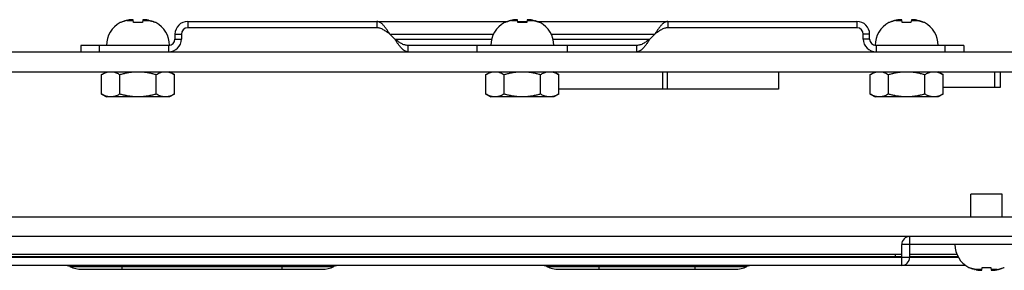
# Model space of a CAD drawing. Header units: inches. Extents: x 0.2 to 16.8, y 0.1 to 10.8.
# Tile 22 of 24: x 8.002 to 9.848, y 8.365 to 8.835. Entities that reach past the tile are written whole.
import ezdxf

# ---------------------------------------------------------------- set-up
doc = ezdxf.new("R2010")
doc.units = ezdxf.units.IN
doc.header["$LTSCALE"] = 0.935
doc.header["$MEASUREMENT"] = 0
doc.layers.get('0').update_dxf_attribs({"linetype": 'CONTINUOUS'})

msp = doc.modelspace()

# ---------------------------------------------------------------- linework, layer by layer
at = {"color": 7, "linetype": 'CONTINUOUS'}
for p, q in [((8.19169, 8.82921), (8.19067, 8.82921)), ((8.20392, 8.83353), (8.21532, 8.83353)), ((8.21586, 8.82921), (8.21521, 8.83436)), ((8.23222, 8.82921), (8.21586, 8.82921)), ((8.23287, 8.83436), (8.23222, 8.82921)), ((8.23277, 8.83353), (8.24416, 8.83353)), ((8.25742, 8.82921), (8.2564, 8.82921)), ((8.31734, 8.83151), (8.31734, 8.81951)), ((8.31734, 8.83151), (8.91727, 8.83151)), ((8.67134, 8.83151), (8.67134, 8.81951)), ((8.91199, 8.82921), (8.91097, 8.82921)), ((8.92422, 8.83353), (8.93562, 8.83353)), ((8.93616, 8.82921), (8.93551, 8.83436)), ((8.93587, 8.83151), (8.95252, 8.83151)), ((8.95252, 8.82921), (8.93616, 8.82921)), ((8.95317, 8.83436), (8.95252, 8.82921)), ((8.95307, 8.83353), (8.96446, 8.83353)), ((8.97141, 8.83151), (9.57134, 8.83151)), ((8.97772, 8.82921), (8.9767, 8.82921)), ((9.21734, 8.83151), (9.21734, 8.81951)), ((9.57134, 8.83151), (9.57134, 8.81951)), ((9.63229, 8.82921), (9.63127, 8.82921)), ((9.64452, 8.83353), (9.65592, 8.83353)), ((9.65646, 8.82921), (9.65581, 8.83436)), ((9.67282, 8.82921), (9.65646, 8.82921)), ((9.67347, 8.83436), (9.67282, 8.82921)), ((9.67337, 8.83353), (9.68476, 8.83353)), ((9.69802, 8.82921), (9.697, 8.82921)), ((8.29334, 8.80751), (8.29334, 8.79851)), ((8.29334, 8.80751), (8.30534, 8.80751)), ((8.70519, 8.79851), (8.69619, 8.80751)), ((8.69619, 8.80751), (8.89009, 8.80751)), ((8.99859, 8.80751), (9.19249, 8.80751)), ((9.19249, 8.80751), (9.18349, 8.79851)), ((9.59534, 8.80751), (9.58334, 8.80751)), ((9.59534, 8.79851), (9.59534, 8.80751)), ((8.11675, 8.78651), (8.11675, 8.77451)), ((8.28134, 8.78651), (8.11675, 8.78651)), ((8.15189, 8.77451), (8.15189, 8.78651)), ((8.28134, 8.78651), (8.28134, 8.77451)), ((8.29334, 8.79851), (8.30534, 8.79851)), ((8.70519, 8.79851), (8.88683, 8.79851)), ((8.73004, 8.78651), (8.73004, 8.77451)), ((9.15864, 8.78651), (8.73004, 8.78651)), ((8.85949, 8.77451), (8.85949, 8.78651)), ((9.00185, 8.79851), (9.18349, 8.79851)), ((9.0292, 8.77451), (9.0292, 8.78651)), ((9.15864, 8.78651), (9.15864, 8.77451)), ((9.59534, 8.79851), (9.58334, 8.79851)), ((9.60734, 8.78651), (9.60734, 8.77451)), ((9.77194, 8.78651), (9.60734, 8.78651)), ((9.73679, 8.77451), (9.73679, 8.78651)), ((9.77194, 8.78651), (9.77194, 8.77451)), ((7.25414, 8.77451), (14.62394, 8.77451)), ((7.57214, 8.73731), (13.23314, 8.73731)), ((8.04914, 8.73731), (8.04914, 8.73671)), ((8.16396, 8.73671), (8.04914, 8.73671)), ((8.05514, 8.73731), (8.05514, 8.73671)), ((8.15585, 8.73203), (8.165, 8.73731)), ((8.15585, 8.69535), (8.15585, 8.73203)), ((8.18995, 8.69535), (8.18995, 8.73203)), ((8.25814, 8.69535), (8.25814, 8.73203)), ((8.29223, 8.73203), (8.28309, 8.73731)), ((8.45114, 8.73671), (8.28413, 8.73671)), ((8.29223, 8.69535), (8.29223, 8.73203)), ((8.45114, 8.73731), (8.45114, 8.73671)), ((8.87615, 8.73203), (8.8853, 8.73731)), ((8.87615, 8.69535), (8.87615, 8.73203)), ((8.91025, 8.69535), (8.91025, 8.73203)), ((8.97844, 8.69535), (8.97844, 8.73203)), ((9.01253, 8.73203), (9.00339, 8.73731)), ((9.01253, 8.69535), (9.01253, 8.73203)), ((9.2071, 8.73731), (9.2071, 8.70431)), ((9.21559, 8.73731), (9.21559, 8.70431)), ((9.42425, 8.73731), (9.42425, 8.70431)), ((9.59645, 8.73203), (9.6056, 8.73731)), ((9.59645, 8.69535), (9.59645, 8.73203)), ((9.63055, 8.69535), (9.63055, 8.73203)), ((9.69874, 8.69535), (9.69874, 8.73203)), ((9.73283, 8.73203), (9.72369, 8.73731)), ((9.73283, 8.69535), (9.73283, 8.73203)), ((9.82934, 8.73731), (9.82934, 8.70791)), ((9.84014, 8.73731), (9.84014, 8.70791)), ((8.15585, 8.69535), (8.165, 8.69006)), ((8.29223, 8.69535), (8.28309, 8.69006)), ((8.87615, 8.69535), (8.8853, 8.69006)), ((9.01253, 8.69535), (9.00339, 8.69006)), ((9.42425, 8.70431), (9.01253, 8.70431)), ((9.59645, 8.69535), (9.6056, 8.69006)), ((9.73283, 8.69535), (9.72369, 8.69006)), ((9.84014, 8.70791), (9.73283, 8.70791)), ((8.28309, 8.69006), (8.165, 8.69006)), ((9.00339, 8.69006), (8.8853, 8.69006)), ((9.72369, 8.69006), (9.6056, 8.69006)), ((9.78482, 8.46565), (9.78482, 8.50794)), ((9.84387, 8.50794), (9.78482, 8.50794)), ((9.84387, 8.46565), (9.84387, 8.50794)), ((7.23134, 8.46565), (10.78214, 8.46565)), ((10.78214, 8.42845), (7.24214, 8.42845)), ((9.67034, 8.38945), (9.67034, 8.42845)), ((9.65534, 8.37445), (9.65534, 8.41345)), ((9.67034, 8.41345), (9.65534, 8.41345)), ((9.76167, 8.38945), (7.72456, 8.38945)), ((9.65534, 8.39485), (7.73729, 8.39485)), ((9.65534, 8.39065), (7.74483, 8.39065)), ((9.64334, 8.39485), (9.64334, 8.38945)), ((9.75904, 8.39485), (9.67034, 8.39485)), ((9.76104, 8.39065), (9.67034, 8.39065)), ((9.78097, 8.37075), (9.78199, 8.37075)), ((9.80562, 8.36643), (9.79422, 8.36643)), ((9.80551, 8.3656), (9.80616, 8.37075)), ((9.80616, 8.37075), (9.82252, 8.37075)), ((9.82252, 8.37075), (9.82317, 8.3656)), ((9.83446, 8.36643), (9.82307, 8.36643)), ((9.8467, 8.37075), (9.84772, 8.37075))]:
    msp.add_line(p, q, dxfattribs=at)
at = {"color": 3, "linetype": 'CONTINUOUS'}
for p, q in [((8.30534, 8.80751), (8.30534, 8.79851)), ((8.67134, 8.81951), (8.31734, 8.81951)), ((9.57134, 8.81951), (9.21734, 8.81951)), ((9.58334, 8.79851), (9.58334, 8.80751)), ((9.97412, 8.41345), (9.67034, 8.41345)), ((9.77511, 8.37445), (7.72456, 8.37445)), ((8.09619, 8.37227), (8.5913, 8.37227)), ((8.11874, 8.36725), (8.56874, 8.36725)), ((8.19374, 8.37445), (8.19374, 8.36725)), ((8.49374, 8.37445), (8.49374, 8.36725)), ((8.99019, 8.37227), (9.3653, 8.37227)), ((9.01274, 8.36725), (9.34274, 8.36725)), ((9.08774, 8.37445), (9.08774, 8.36725)), ((9.26774, 8.37445), (9.26774, 8.36725))]:
    msp.add_line(p, q, dxfattribs=at)
at = {"color": 7, "linetype": 'CONTINUOUS'}
for centre, radius, start, end in [((8.21333, 8.78651), 0.04835, 117.95497, 180), ((8.23475, 8.78651), 0.04835, 0.41149, 62.04503), ((8.31734, 8.80751), 0.024, 90, 180), ((8.93363, 8.78651), 0.04835, 117.95497, 180), ((8.95505, 8.78651), 0.04835, 0, 62.04503), ((9.57134, 8.80751), 0.024, 0, 90), ((9.65393, 8.78651), 0.04835, 117.95497, 179.58851), ((9.67535, 8.78651), 0.04835, 0, 62.04503), ((8.28134, 8.79851), 0.012, 270, 360), ((9.60734, 8.79851), 0.012, 180, 270), ((9.67034, 8.41345), 0.015, 90, 180), ((9.80363, 8.41345), 0.04835, 180, 242.04503)]:
    msp.add_arc(centre, radius, start, end, dxfattribs=at)
at = {"color": 3, "linetype": 'CONTINUOUS'}
for centre, radius, start, end in [((8.31734, 8.80751), 0.012, 90, 180), ((9.57134, 8.80751), 0.012, 0, 90), ((8.28134, 8.79851), 0.024, 270, 360), ((9.60734, 8.79851), 0.024, 180, 270), ((9.65534, 8.38945), 0.015, 270, 360), ((8.08634, 8.3512), 0.02325, 64.94238, 90), ((8.11874, 8.4205), 0.05325, 244.94238, 270), ((8.56874, 8.4205), 0.05325, 270, 295.05762), ((8.60114, 8.3512), 0.02325, 90, 115.05762), ((8.98034, 8.3512), 0.02325, 64.94238, 78.85834), ((9.01274, 8.4205), 0.05325, 244.94238, 270), ((9.34274, 8.4205), 0.05325, 270, 295.05762), ((9.37514, 8.3512), 0.02325, 90, 115.05762)]:
    msp.add_arc(centre, radius, start, end, dxfattribs=at)
at = {"color": 7, "linetype": 'CONTINUOUS'}
for points in [[(8.19454, 8.83055), (8.19358, 8.83013), (8.19263, 8.82969), (8.19169, 8.82921)], [(8.19724, 8.83161), (8.19681, 8.83146), (8.19637, 8.83129), (8.19594, 8.83112)], [(8.1997, 8.83243), (8.19939, 8.83234), (8.19909, 8.83225), (8.19879, 8.83215)], [(8.20131, 8.8329), (8.20077, 8.83275), (8.20023, 8.8326), (8.1997, 8.83243)], [(8.20191, 8.83306), (8.20171, 8.833), (8.20151, 8.83295), (8.20131, 8.8329)], [(8.20392, 8.83353), (8.20325, 8.83339), (8.20258, 8.83323), (8.20191, 8.83306)], [(8.20549, 8.83386), (8.20497, 8.83375), (8.20444, 8.83365), (8.20392, 8.83353)], [(8.20663, 8.83408), (8.20625, 8.83401), (8.20587, 8.83393), (8.20549, 8.83386)], [(8.20691, 8.83413), (8.20682, 8.83411), (8.20673, 8.8341), (8.20663, 8.83408)], [(8.20822, 8.83436), (8.20779, 8.83429), (8.20735, 8.83421), (8.20691, 8.83413)], [(8.20933, 8.83448), (8.20896, 8.83444), (8.20859, 8.8344), (8.20822, 8.83436)], [(8.20982, 8.83453), (8.20965, 8.83451), (8.20949, 8.83449), (8.20933, 8.83448)], [(8.21043, 8.83458), (8.21023, 8.83456), (8.21002, 8.83454), (8.20982, 8.83453)], [(8.21108, 8.83463), (8.21086, 8.83461), (8.21065, 8.8346), (8.21043, 8.83458)], [(8.21154, 8.83466), (8.21138, 8.83465), (8.21123, 8.83464), (8.21108, 8.83463)], [(8.21263, 8.83473), (8.21227, 8.83471), (8.2119, 8.83469), (8.21154, 8.83466)], [(8.23655, 8.83466), (8.23618, 8.83469), (8.23582, 8.83471), (8.23545, 8.83473)], [(8.237, 8.83463), (8.23685, 8.83464), (8.2367, 8.83465), (8.23655, 8.83466)], [(8.23765, 8.83458), (8.23744, 8.8346), (8.23722, 8.83461), (8.237, 8.83463)], [(8.23827, 8.83453), (8.23806, 8.83454), (8.23786, 8.83456), (8.23765, 8.83458)], [(8.23876, 8.83448), (8.2386, 8.83449), (8.23843, 8.83451), (8.23827, 8.83453)], [(8.23986, 8.83436), (8.2395, 8.8344), (8.23913, 8.83444), (8.23876, 8.83448)], [(8.24117, 8.83413), (8.24074, 8.83421), (8.2403, 8.83429), (8.23986, 8.83436)], [(8.24145, 8.83408), (8.24135, 8.8341), (8.24126, 8.83411), (8.24117, 8.83413)], [(8.2426, 8.83386), (8.24222, 8.83393), (8.24183, 8.83401), (8.24145, 8.83408)], [(8.24416, 8.83353), (8.24364, 8.83365), (8.24312, 8.83375), (8.2426, 8.83386)], [(8.24416, 8.83353), (8.24484, 8.83339), (8.24551, 8.83323), (8.24618, 8.83306)], [(8.24678, 8.8329), (8.24658, 8.83295), (8.24638, 8.833), (8.24618, 8.83306)], [(8.24678, 8.8329), (8.24732, 8.83275), (8.24786, 8.8326), (8.24839, 8.83243)], [(8.24929, 8.83215), (8.24899, 8.83225), (8.24869, 8.83234), (8.24839, 8.83243)], [(8.25084, 8.83161), (8.25033, 8.8318), (8.24981, 8.83198), (8.24929, 8.83215)], [(8.25354, 8.83055), (8.25308, 8.83075), (8.25261, 8.83094), (8.25214, 8.83112)], [(8.91484, 8.83055), (8.91388, 8.83013), (8.91293, 8.82969), (8.91199, 8.82921)], [(8.91754, 8.83161), (8.91711, 8.83146), (8.91667, 8.83129), (8.91624, 8.83112)], [(8.92, 8.83243), (8.91969, 8.83234), (8.91939, 8.83225), (8.91909, 8.83215)], [(8.92161, 8.8329), (8.92107, 8.83275), (8.92053, 8.8326), (8.92, 8.83243)], [(8.92221, 8.83306), (8.92201, 8.833), (8.92181, 8.83295), (8.92161, 8.8329)], [(8.92422, 8.83353), (8.92355, 8.83339), (8.92288, 8.83323), (8.92221, 8.83306)], [(8.92579, 8.83386), (8.92527, 8.83375), (8.92474, 8.83365), (8.92422, 8.83353)], [(8.92693, 8.83408), (8.92655, 8.83401), (8.92617, 8.83393), (8.92579, 8.83386)], [(8.92721, 8.83413), (8.92712, 8.83411), (8.92703, 8.8341), (8.92693, 8.83408)], [(8.92852, 8.83436), (8.92809, 8.83429), (8.92765, 8.83421), (8.92721, 8.83413)], [(8.92963, 8.83448), (8.92926, 8.83444), (8.92889, 8.8344), (8.92852, 8.83436)], [(8.93012, 8.83453), (8.92995, 8.83451), (8.92979, 8.83449), (8.92963, 8.83448)], [(8.93073, 8.83458), (8.93053, 8.83456), (8.93032, 8.83454), (8.93012, 8.83453)], [(8.93138, 8.83463), (8.93116, 8.83461), (8.93095, 8.8346), (8.93073, 8.83458)], [(8.93184, 8.83466), (8.93168, 8.83465), (8.93153, 8.83464), (8.93138, 8.83463)], [(8.93293, 8.83473), (8.93257, 8.83471), (8.9322, 8.83469), (8.93184, 8.83466)], [(8.95685, 8.83466), (8.95648, 8.83469), (8.95612, 8.83471), (8.95575, 8.83473)], [(8.9573, 8.83463), (8.95715, 8.83464), (8.957, 8.83465), (8.95685, 8.83466)], [(8.95795, 8.83458), (8.95774, 8.8346), (8.95752, 8.83461), (8.9573, 8.83463)], [(8.95857, 8.83453), (8.95836, 8.83454), (8.95816, 8.83456), (8.95795, 8.83458)], [(8.95906, 8.83448), (8.9589, 8.83449), (8.95873, 8.83451), (8.95857, 8.83453)], [(8.96016, 8.83436), (8.9598, 8.8344), (8.95943, 8.83444), (8.95906, 8.83448)], [(8.96147, 8.83413), (8.96104, 8.83421), (8.9606, 8.83429), (8.96016, 8.83436)], [(8.96175, 8.83408), (8.96165, 8.8341), (8.96156, 8.83411), (8.96147, 8.83413)], [(8.9629, 8.83386), (8.96252, 8.83393), (8.96213, 8.83401), (8.96175, 8.83408)], [(8.96446, 8.83353), (8.96394, 8.83365), (8.96342, 8.83375), (8.9629, 8.83386)], [(8.96446, 8.83353), (8.96514, 8.83339), (8.96581, 8.83323), (8.96648, 8.83306)], [(8.96708, 8.8329), (8.96688, 8.83295), (8.96668, 8.833), (8.96648, 8.83306)], [(8.96708, 8.8329), (8.96762, 8.83275), (8.96816, 8.8326), (8.96869, 8.83243)], [(8.96959, 8.83215), (8.96929, 8.83225), (8.96899, 8.83234), (8.96869, 8.83243)], [(8.97114, 8.83161), (8.97063, 8.8318), (8.97011, 8.83198), (8.96959, 8.83215)], [(8.97384, 8.83055), (8.97338, 8.83075), (8.97291, 8.83094), (8.97244, 8.83112)], [(9.63514, 8.83055), (9.63418, 8.83013), (9.63323, 8.82969), (9.63229, 8.82921)], [(9.63784, 8.83161), (9.63741, 8.83146), (9.63697, 8.83129), (9.63654, 8.83112)], [(9.6403, 8.83243), (9.63999, 8.83234), (9.63969, 8.83225), (9.63939, 8.83215)], [(9.64191, 8.8329), (9.64137, 8.83275), (9.64083, 8.8326), (9.6403, 8.83243)], [(9.64251, 8.83306), (9.64231, 8.833), (9.64211, 8.83295), (9.64191, 8.8329)], [(9.64452, 8.83353), (9.64385, 8.83339), (9.64318, 8.83323), (9.64251, 8.83306)], [(9.64609, 8.83386), (9.64557, 8.83375), (9.64504, 8.83365), (9.64452, 8.83353)], [(9.64723, 8.83408), (9.64685, 8.83401), (9.64647, 8.83393), (9.64609, 8.83386)], [(9.64751, 8.83413), (9.64742, 8.83411), (9.64733, 8.8341), (9.64723, 8.83408)], [(9.64882, 8.83436), (9.64839, 8.83429), (9.64795, 8.83421), (9.64751, 8.83413)], [(9.64993, 8.83448), (9.64956, 8.83444), (9.64919, 8.8344), (9.64882, 8.83436)], [(9.65042, 8.83453), (9.65025, 8.83451), (9.65009, 8.83449), (9.64993, 8.83448)], [(9.65103, 8.83458), (9.65083, 8.83456), (9.65062, 8.83454), (9.65042, 8.83453)], [(9.65168, 8.83463), (9.65146, 8.83461), (9.65125, 8.8346), (9.65103, 8.83458)], [(9.65214, 8.83466), (9.65198, 8.83465), (9.65183, 8.83464), (9.65168, 8.83463)], [(9.65323, 8.83473), (9.65287, 8.83471), (9.6525, 8.83469), (9.65214, 8.83466)], [(9.67715, 8.83466), (9.67678, 8.83469), (9.67642, 8.83471), (9.67605, 8.83473)], [(9.6776, 8.83463), (9.67745, 8.83464), (9.6773, 8.83465), (9.67715, 8.83466)], [(9.67825, 8.83458), (9.67804, 8.8346), (9.67782, 8.83461), (9.6776, 8.83463)], [(9.67887, 8.83453), (9.67866, 8.83454), (9.67846, 8.83456), (9.67825, 8.83458)], [(9.67936, 8.83448), (9.6792, 8.83449), (9.67903, 8.83451), (9.67887, 8.83453)], [(9.68046, 8.83436), (9.6801, 8.8344), (9.67973, 8.83444), (9.67936, 8.83448)], [(9.68177, 8.83413), (9.68134, 8.83421), (9.6809, 8.83429), (9.68046, 8.83436)], [(9.68205, 8.83408), (9.68195, 8.8341), (9.68186, 8.83411), (9.68177, 8.83413)], [(9.6832, 8.83386), (9.68282, 8.83393), (9.68243, 8.83401), (9.68205, 8.83408)], [(9.68476, 8.83353), (9.68424, 8.83365), (9.68372, 8.83375), (9.6832, 8.83386)], [(9.68476, 8.83353), (9.68544, 8.83339), (9.68611, 8.83323), (9.68678, 8.83306)], [(9.68738, 8.8329), (9.68718, 8.83295), (9.68698, 8.833), (9.68678, 8.83306)], [(9.68738, 8.8329), (9.68792, 8.83275), (9.68846, 8.8326), (9.68899, 8.83243)], [(9.68989, 8.83215), (9.68959, 8.83225), (9.68929, 8.83234), (9.68899, 8.83243)], [(9.69144, 8.83161), (9.69093, 8.8318), (9.69041, 8.83198), (9.68989, 8.83215)], [(9.69414, 8.83055), (9.69368, 8.83075), (9.69321, 8.83094), (9.69274, 8.83112)], [(9.78484, 8.36942), (9.78531, 8.36922), (9.78577, 8.36902), (9.78624, 8.36884)], [(9.78754, 8.36835), (9.78806, 8.36816), (9.78857, 8.36798), (9.78909, 8.36781)], [(9.78909, 8.36781), (9.78939, 8.36772), (9.78969, 8.36762), (9.79, 8.36753)], [(9.79161, 8.36706), (9.79107, 8.36721), (9.79053, 8.36737), (9.79, 8.36753)], [(9.79161, 8.36706), (9.79181, 8.36701), (9.79201, 8.36696), (9.79221, 8.36691)], [(9.79422, 8.36643), (9.79355, 8.36657), (9.79288, 8.36673), (9.79221, 8.36691)], [(9.79422, 8.36643), (9.79474, 8.36632), (9.79527, 8.36621), (9.79579, 8.3661)], [(9.79579, 8.3661), (9.79617, 8.36603), (9.79656, 8.36595), (9.79694, 8.36588)], [(9.79694, 8.36588), (9.79703, 8.36586), (9.79712, 8.36585), (9.79721, 8.36583)], [(9.79721, 8.36583), (9.79765, 8.36575), (9.79809, 8.36567), (9.79852, 8.3656)], [(9.79852, 8.3656), (9.79889, 8.36556), (9.79926, 8.36552), (9.79963, 8.36548)], [(9.79963, 8.36548), (9.79979, 8.36547), (9.79995, 8.36545), (9.80012, 8.36544)], [(9.80012, 8.36544), (9.80032, 8.36542), (9.80053, 8.3654), (9.80073, 8.36538)], [(9.80073, 8.36538), (9.80095, 8.36537), (9.80117, 8.36535), (9.80138, 8.36533)], [(9.80138, 8.36533), (9.80153, 8.36532), (9.80168, 8.36531), (9.80184, 8.3653)], [(9.80184, 8.3653), (9.8022, 8.36528), (9.80257, 8.36525), (9.80293, 8.36524)], [(9.82575, 8.36524), (9.82612, 8.36525), (9.82648, 8.36528), (9.82685, 8.3653)], [(9.82685, 8.3653), (9.827, 8.36531), (9.82715, 8.36532), (9.82731, 8.36533)], [(9.82731, 8.36533), (9.82752, 8.36535), (9.82774, 8.36537), (9.82795, 8.36538)], [(9.82795, 8.36538), (9.82816, 8.3654), (9.82836, 8.36542), (9.82857, 8.36544)], [(9.82857, 8.36544), (9.82873, 8.36545), (9.8289, 8.36547), (9.82906, 8.36548)], [(9.82906, 8.36548), (9.82943, 8.36552), (9.8298, 8.36556), (9.83016, 8.3656)], [(9.83016, 8.3656), (9.8306, 8.36567), (9.83104, 8.36575), (9.83147, 8.36583)], [(9.83147, 8.36583), (9.83157, 8.36585), (9.83166, 8.36587), (9.83175, 8.36588)], [(9.83175, 8.36588), (9.83213, 8.36595), (9.83252, 8.36603), (9.8329, 8.3661)], [(9.8329, 8.3661), (9.83342, 8.36621), (9.83394, 8.36632), (9.83446, 8.36643)], [(9.83446, 8.36643), (9.83514, 8.36657), (9.83581, 8.36673), (9.83648, 8.36691)], [(9.83648, 8.36691), (9.83668, 8.36696), (9.83688, 8.36701), (9.83708, 8.36706)], [(9.83708, 8.36706), (9.83762, 8.36721), (9.83816, 8.36737), (9.83869, 8.36753)], [(9.83869, 8.36753), (9.83899, 8.36762), (9.83929, 8.36772), (9.83959, 8.36781)], [(9.84114, 8.36835), (9.84158, 8.36851), (9.84201, 8.36867), (9.84244, 8.36884)], [(9.84384, 8.36942), (9.84481, 8.36983), (9.84576, 8.37027), (9.8467, 8.37075)]]:
    msp.add_open_spline(points, degree=3, dxfattribs=at)
for points, knots in [([(8.19594, 8.83112), (8.19548, 8.83094), (8.19502, 8.83075), (8.19455, 8.83055), (8.19454, 8.83055)], [0, 0, 0, 0, 0.9780008, 1, 1, 1, 1]), ([(8.19879, 8.83215), (8.19828, 8.83198), (8.19777, 8.8318), (8.19725, 8.83162), (8.19724, 8.83161)], [0, 0, 0, 0, 0.9815721, 1, 1, 1, 1]), ([(8.21521, 8.83436), (8.215, 8.8344), (8.21457, 8.83448), (8.21392, 8.83458), (8.21327, 8.83466), (8.21285, 8.83471), (8.21263, 8.83473)], [0, 0, 0, 0, 0.2530615, 0.5046245, 0.7538021, 1, 1, 1, 1]), ([(8.23545, 8.83473), (8.23524, 8.83471), (8.23481, 8.83466), (8.23416, 8.83458), (8.23352, 8.83448), (8.23309, 8.8344), (8.23287, 8.83436)], [0, 0, 0, 0, 0.2471909, 0.4967835, 0.7480587, 1, 1, 1, 1]), ([(8.24929, 8.83215), (8.2498, 8.83198), (8.25032, 8.8318), (8.25083, 8.83162), (8.25084, 8.83161)], [0, 0, 0, 0, 0.9815704, 1, 1, 1, 1]), ([(8.25214, 8.83112), (8.25172, 8.83129), (8.25129, 8.83145), (8.25085, 8.83161), (8.25084, 8.83161)], [0, 0, 0, 0, 0.9754507, 1, 1, 1, 1]), ([(8.25214, 8.83112), (8.2526, 8.83094), (8.25307, 8.83075), (8.25353, 8.83055), (8.25354, 8.83055)], [0, 0, 0, 0, 0.9780006, 1, 1, 1, 1]), ([(8.2564, 8.82921), (8.25547, 8.82968), (8.25452, 8.83013), (8.25356, 8.83054), (8.25354, 8.83055)], [0, 0, 0, 0, 0.988304, 1, 1, 1, 1]), ([(8.68788, 8.81955), (8.68755, 8.81998), (8.68671, 8.82106), (8.68536, 8.82271), (8.68381, 8.82446), (8.68226, 8.82605), (8.68071, 8.82745), (8.67916, 8.82867), (8.6776, 8.82969), (8.67604, 8.83049), (8.67448, 8.83107), (8.67291, 8.83143), (8.67186, 8.83151), (8.67134, 8.83151)], [0, 0, 0, 0, 0.0773899, 0.193441, 0.3042052, 0.4092663, 0.5084719, 0.6018486, 0.6896151, 0.7722753, 0.8507314, 0.9261663, 1, 1, 1, 1]), ([(8.91624, 8.83112), (8.91578, 8.83094), (8.91532, 8.83075), (8.91485, 8.83055), (8.91484, 8.83055)], [0, 0, 0, 0, 0.9780008, 1, 1, 1, 1]), ([(8.91909, 8.83215), (8.91858, 8.83198), (8.91807, 8.8318), (8.91755, 8.83162), (8.91754, 8.83161)], [0, 0, 0, 0, 0.9815721, 1, 1, 1, 1]), ([(8.93551, 8.83436), (8.9353, 8.8344), (8.93487, 8.83448), (8.93422, 8.83458), (8.93357, 8.83466), (8.93315, 8.83471), (8.93293, 8.83473)], [0, 0, 0, 0, 0.2530615, 0.5046245, 0.7538021, 1, 1, 1, 1]), ([(8.95575, 8.83473), (8.95554, 8.83471), (8.95511, 8.83466), (8.95446, 8.83458), (8.95382, 8.83448), (8.95339, 8.8344), (8.95317, 8.83436)], [0, 0, 0, 0, 0.2471909, 0.4967835, 0.7480587, 1, 1, 1, 1]), ([(8.96959, 8.83215), (8.9701, 8.83198), (8.97062, 8.8318), (8.97113, 8.83162), (8.97114, 8.83161)], [0, 0, 0, 0, 0.9815704, 1, 1, 1, 1]), ([(8.97244, 8.83112), (8.97202, 8.83129), (8.97159, 8.83145), (8.97115, 8.83161), (8.97114, 8.83161)], [0, 0, 0, 0, 0.9754507, 1, 1, 1, 1]), ([(8.97244, 8.83112), (8.9729, 8.83094), (8.97337, 8.83075), (8.97383, 8.83055), (8.97384, 8.83055)], [0, 0, 0, 0, 0.9780006, 1, 1, 1, 1]), ([(8.9767, 8.82921), (8.97577, 8.82968), (8.97482, 8.83013), (8.97386, 8.83054), (8.97384, 8.83055)], [0, 0, 0, 0, 0.988304, 1, 1, 1, 1]), ([(9.21734, 8.83151), (9.21682, 8.83151), (9.21577, 8.83143), (9.21421, 8.83107), (9.21264, 8.83049), (9.21108, 8.82969), (9.20953, 8.82867), (9.20798, 8.82745), (9.20643, 8.82605), (9.20488, 8.82446), (9.20333, 8.82271), (9.20197, 8.82106), (9.20114, 8.81998), (9.20081, 8.81955)], [0, 0, 0, 0, 0.0738337, 0.1492686, 0.2277247, 0.3103849, 0.3981514, 0.4915281, 0.5907337, 0.6957948, 0.806559, 0.9226101, 1, 1, 1, 1]), ([(9.63654, 8.83112), (9.63608, 8.83094), (9.63562, 8.83075), (9.63515, 8.83055), (9.63514, 8.83055)], [0, 0, 0, 0, 0.9780008, 1, 1, 1, 1]), ([(9.63939, 8.83215), (9.63888, 8.83198), (9.63837, 8.8318), (9.63785, 8.83162), (9.63784, 8.83161)], [0, 0, 0, 0, 0.9815721, 1, 1, 1, 1]), ([(9.65581, 8.83436), (9.6556, 8.8344), (9.65517, 8.83448), (9.65452, 8.83458), (9.65387, 8.83466), (9.65345, 8.83471), (9.65323, 8.83473)], [0, 0, 0, 0, 0.2530615, 0.5046245, 0.7538021, 1, 1, 1, 1]), ([(9.67605, 8.83473), (9.67584, 8.83471), (9.67541, 8.83466), (9.67476, 8.83458), (9.67412, 8.83448), (9.67369, 8.8344), (9.67347, 8.83436)], [0, 0, 0, 0, 0.2471909, 0.4967835, 0.7480587, 1, 1, 1, 1]), ([(9.68989, 8.83215), (9.6904, 8.83198), (9.69092, 8.8318), (9.69143, 8.83162), (9.69144, 8.83161)], [0, 0, 0, 0, 0.9815704, 1, 1, 1, 1]), ([(9.69274, 8.83112), (9.69232, 8.83129), (9.69189, 8.83145), (9.69145, 8.83161), (9.69144, 8.83161)], [0, 0, 0, 0, 0.9754507, 1, 1, 1, 1]), ([(9.69274, 8.83112), (9.6932, 8.83094), (9.69367, 8.83075), (9.69413, 8.83055), (9.69414, 8.83055)], [0, 0, 0, 0, 0.9780006, 1, 1, 1, 1]), ([(9.697, 8.82921), (9.69607, 8.82968), (9.69512, 8.83013), (9.69416, 8.83054), (9.69414, 8.83055)], [0, 0, 0, 0, 0.988304, 1, 1, 1, 1]), ([(8.69619, 8.80751), (8.69516, 8.80907), (8.69313, 8.81216), (8.69054, 8.81593), (8.68877, 8.81836), (8.68806, 8.81931), (8.68788, 8.81955)], [0, 0, 0, 0, 0.3838207, 0.7574722, 0.9374632, 1, 1, 1, 1]), ([(9.20081, 8.81955), (9.20063, 8.81931), (9.19991, 8.81836), (9.19814, 8.81593), (9.19556, 8.81216), (9.19352, 8.80907), (9.19249, 8.80751)], [0, 0, 0, 0, 0.0625368, 0.2425278, 0.6161793, 1, 1, 1, 1]), ([(8.73004, 8.78651), (8.72795, 8.78651), (8.72359, 8.7872), (8.71735, 8.78995), (8.71124, 8.79391), (8.70725, 8.79695), (8.70519, 8.79851)], [0, 0, 0, 0, 0.2237548, 0.4636072, 0.724655, 1, 1, 1, 1]), ([(9.18349, 8.79851), (9.18144, 8.79695), (9.17745, 8.79391), (9.17134, 8.78995), (9.16509, 8.7872), (9.16074, 8.78651), (9.15864, 8.78651)], [0, 0, 0, 0, 0.275345, 0.5363928, 0.7762452, 1, 1, 1, 1]), ([(8.15585, 8.73203), (8.15696, 8.73267), (8.15917, 8.73385), (8.16257, 8.73534), (8.16598, 8.73645), (8.16943, 8.73714), (8.17175, 8.73731), (8.1729, 8.73731)], [0, 0, 0, 0, 0.2129121, 0.4169191, 0.6149301, 0.8086492, 1, 1, 1, 1]), ([(8.1729, 8.73731), (8.17405, 8.73731), (8.17637, 8.73714), (8.17982, 8.73645), (8.18323, 8.73534), (8.18663, 8.73385), (8.18884, 8.73267), (8.18995, 8.73203)], [0, 0, 0, 0, 0.1913508, 0.3850699, 0.5830809, 0.7870879, 1, 1, 1, 1]), ([(8.18995, 8.73203), (8.1922, 8.73268), (8.19668, 8.73388), (8.20347, 8.73535), (8.21028, 8.73646), (8.21715, 8.73714), (8.22174, 8.73731), (8.22404, 8.73731)], [0, 0, 0, 0, 0.2028292, 0.4025733, 0.6016756, 0.8008013, 1, 1, 1, 1]), ([(8.22404, 8.73731), (8.22634, 8.73731), (8.23094, 8.73714), (8.2378, 8.73646), (8.24462, 8.73535), (8.2514, 8.73388), (8.25589, 8.73268), (8.25814, 8.73203)], [0, 0, 0, 0, 0.1991987, 0.3983244, 0.5974267, 0.7971708, 1, 1, 1, 1]), ([(8.25814, 8.73203), (8.25925, 8.73267), (8.26146, 8.73385), (8.26485, 8.73534), (8.26827, 8.73645), (8.27172, 8.73714), (8.27404, 8.73731), (8.27519, 8.73731)], [0, 0, 0, 0, 0.2129121, 0.4169191, 0.6149301, 0.8086492, 1, 1, 1, 1]), ([(8.27519, 8.73731), (8.27634, 8.73731), (8.27866, 8.73714), (8.2821, 8.73645), (8.28552, 8.73534), (8.28891, 8.73385), (8.29112, 8.73267), (8.29223, 8.73203)], [0, 0, 0, 0, 0.1913508, 0.3850699, 0.5830809, 0.7870879, 1, 1, 1, 1]), ([(8.87615, 8.73203), (8.87726, 8.73267), (8.87947, 8.73385), (8.88287, 8.73534), (8.88628, 8.73645), (8.88973, 8.73714), (8.89205, 8.73731), (8.8932, 8.73731)], [0, 0, 0, 0, 0.2129121, 0.4169191, 0.6149301, 0.8086492, 1, 1, 1, 1]), ([(8.8932, 8.73731), (8.89435, 8.73731), (8.89667, 8.73714), (8.90012, 8.73645), (8.90353, 8.73534), (8.90693, 8.73385), (8.90914, 8.73267), (8.91025, 8.73203)], [0, 0, 0, 0, 0.1913508, 0.3850699, 0.5830809, 0.7870879, 1, 1, 1, 1]), ([(8.91025, 8.73203), (8.9125, 8.73268), (8.91698, 8.73388), (8.92377, 8.73535), (8.93058, 8.73646), (8.93745, 8.73714), (8.94204, 8.73731), (8.94434, 8.73731)], [0, 0, 0, 0, 0.2028292, 0.4025733, 0.6016756, 0.8008013, 1, 1, 1, 1]), ([(8.94434, 8.73731), (8.94664, 8.73731), (8.95124, 8.73714), (8.9581, 8.73646), (8.96492, 8.73535), (8.9717, 8.73388), (8.97619, 8.73268), (8.97844, 8.73203)], [0, 0, 0, 0, 0.1991987, 0.3983244, 0.5974267, 0.7971708, 1, 1, 1, 1]), ([(8.97844, 8.73203), (8.97955, 8.73267), (8.98176, 8.73385), (8.98515, 8.73534), (8.98857, 8.73645), (8.99202, 8.73714), (8.99434, 8.73731), (8.99549, 8.73731)], [0, 0, 0, 0, 0.2129121, 0.4169191, 0.6149301, 0.8086492, 1, 1, 1, 1]), ([(8.99549, 8.73731), (8.99664, 8.73731), (8.99896, 8.73714), (9.0024, 8.73645), (9.00582, 8.73534), (9.00921, 8.73385), (9.01142, 8.73267), (9.01253, 8.73203)], [0, 0, 0, 0, 0.1913508, 0.3850699, 0.5830809, 0.7870879, 1, 1, 1, 1]), ([(9.59645, 8.73203), (9.59756, 8.73267), (9.59977, 8.73385), (9.60317, 8.73534), (9.60658, 8.73645), (9.61003, 8.73714), (9.61235, 8.73731), (9.6135, 8.73731)], [0, 0, 0, 0, 0.2129121, 0.4169191, 0.6149301, 0.8086492, 1, 1, 1, 1]), ([(9.6135, 8.73731), (9.61465, 8.73731), (9.61697, 8.73714), (9.62042, 8.73645), (9.62383, 8.73534), (9.62723, 8.73385), (9.62944, 8.73267), (9.63055, 8.73203)], [0, 0, 0, 0, 0.1913508, 0.3850699, 0.5830809, 0.7870879, 1, 1, 1, 1]), ([(9.63055, 8.73203), (9.6328, 8.73268), (9.63728, 8.73388), (9.64407, 8.73535), (9.65088, 8.73646), (9.65775, 8.73714), (9.66234, 8.73731), (9.66464, 8.73731)], [0, 0, 0, 0, 0.2028292, 0.4025733, 0.6016756, 0.8008013, 1, 1, 1, 1]), ([(9.66464, 8.73731), (9.66694, 8.73731), (9.67154, 8.73714), (9.6784, 8.73646), (9.68522, 8.73535), (9.692, 8.73388), (9.69649, 8.73268), (9.69874, 8.73203)], [0, 0, 0, 0, 0.1991987, 0.3983244, 0.5974267, 0.7971708, 1, 1, 1, 1]), ([(9.69874, 8.73203), (9.69985, 8.73267), (9.70206, 8.73385), (9.70545, 8.73534), (9.70887, 8.73645), (9.71232, 8.73714), (9.71464, 8.73731), (9.71579, 8.73731)], [0, 0, 0, 0, 0.2129121, 0.4169191, 0.6149301, 0.8086492, 1, 1, 1, 1]), ([(9.71579, 8.73731), (9.71694, 8.73731), (9.71926, 8.73714), (9.7227, 8.73645), (9.72612, 8.73534), (9.72951, 8.73385), (9.73172, 8.73267), (9.73283, 8.73203)], [0, 0, 0, 0, 0.1913508, 0.3850699, 0.5830809, 0.7870879, 1, 1, 1, 1]), ([(8.1729, 8.69007), (8.17175, 8.69007), (8.16943, 8.69023), (8.16598, 8.69092), (8.16257, 8.69203), (8.15917, 8.69352), (8.15696, 8.6947), (8.15585, 8.69535)], [0, 0, 0, 0, 0.1913508, 0.3850699, 0.5830809, 0.7870879, 1, 1, 1, 1]), ([(8.18995, 8.69535), (8.18884, 8.6947), (8.18663, 8.69352), (8.18323, 8.69203), (8.17982, 8.69092), (8.17637, 8.69023), (8.17405, 8.69007), (8.1729, 8.69007)], [0, 0, 0, 0, 0.2129121, 0.4169191, 0.6149301, 0.8086492, 1, 1, 1, 1]), ([(8.22404, 8.69007), (8.22174, 8.69007), (8.21715, 8.69023), (8.21028, 8.69091), (8.20347, 8.69202), (8.19668, 8.6935), (8.1922, 8.6947), (8.18995, 8.69535)], [0, 0, 0, 0, 0.1991987, 0.3983244, 0.5974267, 0.7971708, 1, 1, 1, 1]), ([(8.25814, 8.69535), (8.25589, 8.6947), (8.2514, 8.6935), (8.24462, 8.69202), (8.2378, 8.69091), (8.23094, 8.69023), (8.22634, 8.69007), (8.22404, 8.69007)], [0, 0, 0, 0, 0.2028292, 0.4025733, 0.6016756, 0.8008013, 1, 1, 1, 1]), ([(8.27519, 8.69007), (8.27404, 8.69007), (8.27172, 8.69023), (8.26827, 8.69092), (8.26485, 8.69203), (8.26146, 8.69352), (8.25925, 8.6947), (8.25814, 8.69535)], [0, 0, 0, 0, 0.1913508, 0.3850699, 0.5830809, 0.7870879, 1, 1, 1, 1]), ([(8.29223, 8.69535), (8.29112, 8.6947), (8.28891, 8.69352), (8.28552, 8.69203), (8.2821, 8.69092), (8.27866, 8.69023), (8.27634, 8.69007), (8.27519, 8.69007)], [0, 0, 0, 0, 0.2129121, 0.4169191, 0.6149301, 0.8086492, 1, 1, 1, 1]), ([(8.8932, 8.69007), (8.89205, 8.69007), (8.88973, 8.69023), (8.88628, 8.69092), (8.88287, 8.69203), (8.87947, 8.69352), (8.87726, 8.6947), (8.87615, 8.69535)], [0, 0, 0, 0, 0.1913508, 0.3850699, 0.5830809, 0.7870879, 1, 1, 1, 1]), ([(8.91025, 8.69535), (8.90914, 8.6947), (8.90693, 8.69352), (8.90353, 8.69203), (8.90012, 8.69092), (8.89667, 8.69023), (8.89435, 8.69007), (8.8932, 8.69007)], [0, 0, 0, 0, 0.2129121, 0.4169191, 0.6149301, 0.8086492, 1, 1, 1, 1]), ([(8.94434, 8.69007), (8.94204, 8.69007), (8.93745, 8.69023), (8.93058, 8.69091), (8.92377, 8.69202), (8.91698, 8.6935), (8.9125, 8.6947), (8.91025, 8.69535)], [0, 0, 0, 0, 0.1991987, 0.3983244, 0.5974267, 0.7971708, 1, 1, 1, 1]), ([(8.97844, 8.69535), (8.97619, 8.6947), (8.9717, 8.6935), (8.96492, 8.69202), (8.9581, 8.69091), (8.95124, 8.69023), (8.94664, 8.69007), (8.94434, 8.69007)], [0, 0, 0, 0, 0.2028292, 0.4025733, 0.6016756, 0.8008013, 1, 1, 1, 1]), ([(8.99549, 8.69007), (8.99434, 8.69007), (8.99202, 8.69023), (8.98857, 8.69092), (8.98515, 8.69203), (8.98176, 8.69352), (8.97955, 8.6947), (8.97844, 8.69535)], [0, 0, 0, 0, 0.1913508, 0.3850699, 0.5830809, 0.7870879, 1, 1, 1, 1]), ([(9.01253, 8.69535), (9.01142, 8.6947), (9.00921, 8.69352), (9.00582, 8.69203), (9.0024, 8.69092), (8.99896, 8.69023), (8.99664, 8.69007), (8.99549, 8.69007)], [0, 0, 0, 0, 0.2129121, 0.4169191, 0.6149301, 0.8086492, 1, 1, 1, 1]), ([(9.6135, 8.69007), (9.61235, 8.69007), (9.61003, 8.69023), (9.60658, 8.69092), (9.60317, 8.69203), (9.59977, 8.69352), (9.59756, 8.6947), (9.59645, 8.69535)], [0, 0, 0, 0, 0.1913508, 0.3850699, 0.5830809, 0.7870879, 1, 1, 1, 1]), ([(9.63055, 8.69535), (9.62944, 8.6947), (9.62723, 8.69352), (9.62383, 8.69203), (9.62042, 8.69092), (9.61697, 8.69023), (9.61465, 8.69007), (9.6135, 8.69007)], [0, 0, 0, 0, 0.2129121, 0.4169191, 0.6149301, 0.8086492, 1, 1, 1, 1]), ([(9.66464, 8.69007), (9.66234, 8.69007), (9.65775, 8.69023), (9.65088, 8.69091), (9.64407, 8.69202), (9.63728, 8.6935), (9.6328, 8.6947), (9.63055, 8.69535)], [0, 0, 0, 0, 0.1991987, 0.3983244, 0.5974267, 0.7971708, 1, 1, 1, 1]), ([(9.69874, 8.69535), (9.69649, 8.6947), (9.692, 8.6935), (9.68522, 8.69202), (9.6784, 8.69091), (9.67154, 8.69023), (9.66694, 8.69007), (9.66464, 8.69007)], [0, 0, 0, 0, 0.2028292, 0.4025733, 0.6016756, 0.8008013, 1, 1, 1, 1]), ([(9.71579, 8.69007), (9.71464, 8.69007), (9.71232, 8.69023), (9.70887, 8.69092), (9.70545, 8.69203), (9.70206, 8.69352), (9.69985, 8.6947), (9.69874, 8.69535)], [0, 0, 0, 0, 0.1913508, 0.3850699, 0.5830809, 0.7870879, 1, 1, 1, 1]), ([(9.73283, 8.69535), (9.73172, 8.6947), (9.72951, 8.69352), (9.72612, 8.69203), (9.7227, 8.69092), (9.71926, 8.69023), (9.71694, 8.69007), (9.71579, 8.69007)], [0, 0, 0, 0, 0.2129121, 0.4169191, 0.6149301, 0.8086492, 1, 1, 1, 1]), ([(9.78199, 8.37075), (9.78291, 8.37028), (9.78387, 8.36984), (9.78483, 8.36942), (9.78484, 8.36942)], [0, 0, 0, 0, 0.988304, 1, 1, 1, 1]), ([(9.78624, 8.36884), (9.78578, 8.36902), (9.78532, 8.36921), (9.78485, 8.36941), (9.78484, 8.36942)], [0, 0, 0, 0, 0.9780006, 1, 1, 1, 1]), ([(9.78624, 8.36884), (9.78666, 8.36867), (9.7871, 8.36851), (9.78753, 8.36835), (9.78754, 8.36835)], [0, 0, 0, 0, 0.9754507, 1, 1, 1, 1]), ([(9.78909, 8.36781), (9.78858, 8.36798), (9.78807, 8.36816), (9.78755, 8.36834), (9.78754, 8.36835)], [0, 0, 0, 0, 0.9815704, 1, 1, 1, 1]), ([(9.80293, 8.36524), (9.80315, 8.36525), (9.80358, 8.3653), (9.80422, 8.36538), (9.80487, 8.36548), (9.8053, 8.36556), (9.80551, 8.3656)], [0, 0, 0, 0, 0.2471909, 0.4967835, 0.7480587, 1, 1, 1, 1]), ([(9.82317, 8.3656), (9.82339, 8.36556), (9.82382, 8.36548), (9.82447, 8.36538), (9.82511, 8.3653), (9.82554, 8.36525), (9.82575, 8.36524)], [0, 0, 0, 0, 0.2530615, 0.5046245, 0.7538021, 1, 1, 1, 1]), ([(9.83959, 8.36781), (9.8401, 8.36798), (9.84062, 8.36816), (9.84113, 8.36834), (9.84114, 8.36835)], [0, 0, 0, 0, 0.9815721, 1, 1, 1, 1]), ([(9.84244, 8.36884), (9.8429, 8.36902), (9.84337, 8.36921), (9.84383, 8.36941), (9.84384, 8.36942)], [0, 0, 0, 0, 0.9780008, 1, 1, 1, 1])]:
    msp.add_open_spline(points, degree=3, knots=knots, dxfattribs=at)
at = {"color": 3, "linetype": 'CONTINUOUS'}
for points, knots in [([(8.69619, 8.80751), (8.69414, 8.80906), (8.69014, 8.8121), (8.68404, 8.81606), (8.67779, 8.81882), (8.67344, 8.81951), (8.67134, 8.81951)], [0, 0, 0, 0, 0.275345, 0.5363928, 0.7762452, 1, 1, 1, 1]), ([(9.21734, 8.81951), (9.21525, 8.81951), (9.21089, 8.81882), (9.20465, 8.81606), (9.19854, 8.8121), (9.19455, 8.80906), (9.19249, 8.80751)], [0, 0, 0, 0, 0.2237548, 0.4636072, 0.724655, 1, 1, 1, 1]), ([(8.73004, 8.77451), (8.72952, 8.77451), (8.72847, 8.77459), (8.72691, 8.77494), (8.72534, 8.77552), (8.72378, 8.77633), (8.72223, 8.77734), (8.72068, 8.77856), (8.71913, 8.77997), (8.71758, 8.78155), (8.71603, 8.7833), (8.71448, 8.78519), (8.71293, 8.78721), (8.71084, 8.79008), (8.70826, 8.79386), (8.70622, 8.79694), (8.70519, 8.79851)], [0, 0, 0, 0, 0.0435858, 0.0881168, 0.1344314, 0.1832277, 0.2350384, 0.2901609, 0.3487244, 0.4107445, 0.4761313, 0.544639, 0.615944, 0.689682, 0.8427579, 1, 1, 1, 1]), ([(9.18349, 8.79851), (9.18246, 8.79694), (9.18043, 8.79386), (9.17784, 8.79008), (9.17575, 8.78721), (9.17421, 8.78519), (9.17266, 8.7833), (9.17111, 8.78155), (9.16956, 8.77997), (9.16801, 8.77856), (9.16646, 8.77734), (9.1649, 8.77633), (9.16334, 8.77552), (9.16178, 8.77494), (9.16021, 8.77459), (9.15916, 8.77451), (9.15864, 8.77451)], [0, 0, 0, 0, 0.1572421, 0.310318, 0.384056, 0.455361, 0.5238687, 0.5892555, 0.6512756, 0.7098391, 0.7649616, 0.8167723, 0.8655686, 0.9118832, 0.9564142, 1, 1, 1, 1])]:
    msp.add_open_spline(points, degree=3, knots=knots, dxfattribs=at)

doc.saveas('drawing.dxf')
